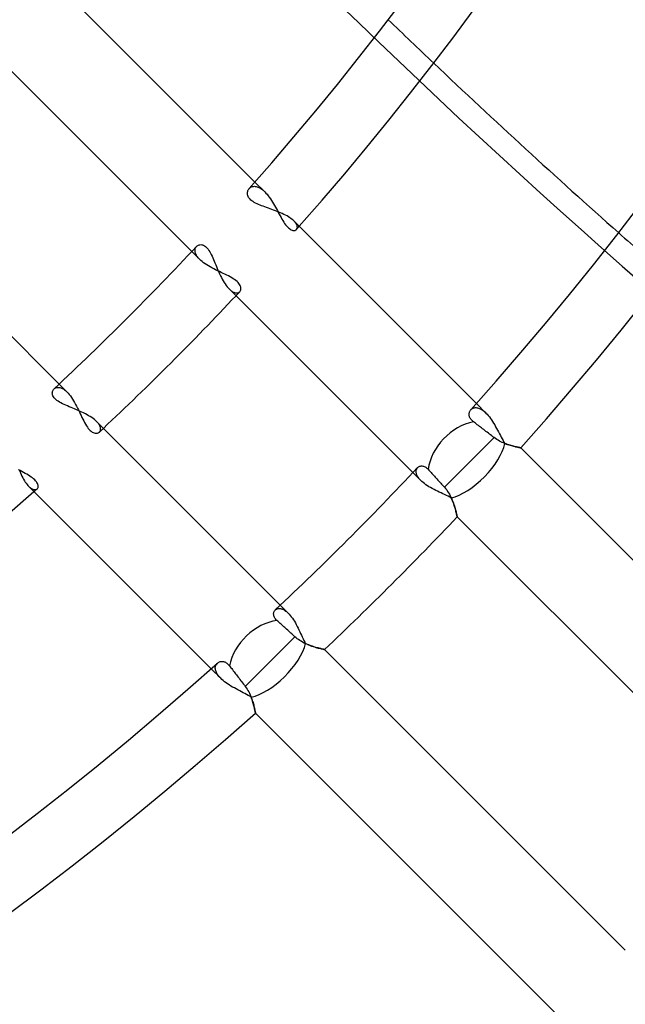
# Model space of a CAD drawing. Header units: millimetres. Extents: x -215 to 215, y -215 to 215.
# Tile 46 of 57: x 51 to 66, y -71 to -46. Entities that reach past the tile are written whole.
import ezdxf

# ---------------------------------------------------------------- set-up
doc = ezdxf.new("R2010")
doc.units = ezdxf.units.MM
doc.layers.add('MAIN-1', color=7, linetype='Continuous')
doc.layers.add('MAIN-2', color=7, linetype='Continuous')

msp = doc.modelspace()

# ---------------------------------------------------------------- linework, layer by layer
at = {"layer": 'MAIN-1'}
for p, q in [((56.717, -49.992), (52.098, -45.373)), ((50.46, -47.098), (55.115, -51.753)), ((56.558, -50.174), (56.57, -50.158)), ((56.526, -50.27), (56.528, -50.249)), ((56.527, -50.292), (56.526, -50.27)), ((56.53, -50.314), (56.527, -50.292)), ((56.528, -50.249), (56.533, -50.228)), ((56.536, -50.337), (56.53, -50.314)), ((56.533, -50.228), (56.539, -50.209)), ((56.545, -50.36), (56.536, -50.337)), ((56.539, -50.209), (56.548, -50.19)), ((56.557, -50.383), (56.545, -50.36)), ((56.548, -50.19), (56.558, -50.174)), ((56.573, -50.405), (56.557, -50.383)), ((56.593, -50.428), (56.573, -50.405)), ((51.753, -55.115), (47.098, -50.46)), ((56.615, -50.449), (56.593, -50.428)), ((56.64, -50.47), (56.615, -50.449)), ((56.669, -50.489), (56.64, -50.47)), ((56.7, -50.508), (56.669, -50.489)), ((56.734, -50.527), (56.7, -50.508)), ((56.769, -50.544), (56.734, -50.527)), ((56.807, -50.561), (56.769, -50.544)), ((56.846, -50.577), (56.807, -50.561)), ((56.886, -50.593), (56.846, -50.577)), ((56.928, -50.608), (56.886, -50.593)), ((56.97, -50.623), (56.928, -50.608)), ((57.012, -50.639), (56.97, -50.623)), ((57.056, -50.654), (57.012, -50.639)), ((57.1, -50.67), (57.056, -50.654)), ((57.145, -50.686), (57.1, -50.67)), ((57.19, -50.702), (57.145, -50.686)), ((57.235, -50.719), (57.19, -50.702)), ((57.28, -50.737), (57.235, -50.719)), ((57.324, -50.755), (57.28, -50.737)), ((57.368, -50.773), (57.324, -50.755)), ((57.41, -50.793), (57.368, -50.773)), ((57.451, -50.812), (57.41, -50.793)), ((57.491, -50.832), (57.451, -50.812)), ((57.529, -50.853), (57.491, -50.832)), ((57.565, -50.874), (57.529, -50.853)), ((57.598, -50.896), (57.565, -50.874)), ((57.63, -50.917), (57.598, -50.896)), ((57.658, -50.939), (57.63, -50.917)), ((57.685, -50.961), (57.658, -50.939)), ((57.708, -50.983), (57.685, -50.961)), ((62.331, -55.606), (57.708, -50.983)), ((55.235, -51.625), (55.249, -51.612)), ((55.249, -51.612), (55.266, -51.6)), ((55.266, -51.6), (55.283, -51.591)), ((55.283, -51.591), (55.303, -51.585)), ((55.303, -51.585), (55.323, -51.581)), ((55.323, -51.581), (55.345, -51.58)), ((55.345, -51.58), (55.367, -51.582)), ((55.367, -51.582), (55.39, -51.588)), ((55.39, -51.588), (55.413, -51.596)), ((55.413, -51.596), (55.436, -51.609)), ((55.436, -51.609), (55.459, -51.625)), ((55.459, -51.625), (55.483, -51.645)), ((55.483, -51.645), (55.505, -51.668)), ((55.505, -51.668), (55.527, -51.696)), ((55.527, -51.696), (55.549, -51.726)), ((55.549, -51.726), (55.57, -51.759)), ((55.57, -51.759), (55.59, -51.795)), ((55.59, -51.795), (55.609, -51.833)), ((55.609, -51.833), (55.628, -51.872)), ((55.628, -51.872), (55.647, -51.914)), ((55.647, -51.914), (55.666, -51.956)), ((55.666, -51.956), (55.684, -51.999)), ((55.684, -51.999), (55.702, -52.043)), ((55.702, -52.043), (55.721, -52.089)), ((55.721, -52.089), (55.74, -52.134)), ((55.74, -52.134), (55.759, -52.181)), ((55.759, -52.181), (55.779, -52.227)), ((55.779, -52.227), (55.8, -52.274)), ((55.8, -52.274), (55.821, -52.32)), ((55.821, -52.32), (55.843, -52.366)), ((55.843, -52.366), (55.866, -52.411)), ((55.866, -52.411), (55.889, -52.455)), ((55.889, -52.455), (55.913, -52.497)), ((55.913, -52.497), (55.937, -52.537)), ((55.937, -52.537), (55.962, -52.575)), ((55.962, -52.575), (55.988, -52.612)), ((55.988, -52.612), (56.013, -52.645)), ((56.013, -52.645), (56.039, -52.675)), ((56.039, -52.675), (56.065, -52.703)), ((56.065, -52.703), (60.721, -57.359)), ((51.58, -55.343), (51.581, -55.321)), ((51.582, -55.365), (51.58, -55.343)), ((51.581, -55.321), (51.585, -55.301)), ((51.587, -55.388), (51.582, -55.365)), ((51.585, -55.301), (51.592, -55.282)), ((51.596, -55.411), (51.587, -55.388)), ((51.592, -55.282), (51.601, -55.265)), ((51.601, -55.265), (51.612, -55.249)), ((51.612, -55.249), (51.625, -55.235)), ((51.608, -55.435), (51.596, -55.411)), ((51.624, -55.459), (51.608, -55.435)), ((51.645, -55.483), (51.624, -55.459)), ((51.669, -55.506), (51.645, -55.483)), ((51.696, -55.528), (51.669, -55.506)), ((51.727, -55.55), (51.696, -55.528)), ((51.761, -55.571), (51.727, -55.55)), ((51.798, -55.591), (51.761, -55.571)), ((51.837, -55.611), (51.798, -55.591)), ((51.878, -55.631), (51.837, -55.611)), ((51.92, -55.65), (51.878, -55.631)), ((51.964, -55.669), (51.92, -55.65)), ((52.008, -55.688), (51.964, -55.669)), ((52.054, -55.706), (52.008, -55.688)), ((52.099, -55.725), (52.054, -55.706)), ((52.146, -55.745), (52.099, -55.725)), ((52.192, -55.764), (52.146, -55.745)), ((52.238, -55.784), (52.192, -55.764)), ((52.284, -55.805), (52.238, -55.784)), ((52.33, -55.826), (52.284, -55.805)), ((52.374, -55.847), (52.33, -55.826)), ((52.418, -55.869), (52.374, -55.847)), ((52.46, -55.892), (52.418, -55.869)), ((52.501, -55.916), (52.46, -55.892)), ((62.144, -55.883), (62.145, -55.866)), ((62.145, -55.9), (62.144, -55.883)), ((62.145, -55.866), (62.147, -55.849)), ((62.148, -55.917), (62.145, -55.9)), ((62.147, -55.849), (62.151, -55.834)), ((62.151, -55.834), (62.156, -55.819)), ((62.156, -55.819), (62.162, -55.804)), ((62.162, -55.804), (62.17, -55.791)), ((62.17, -55.791), (62.178, -55.778)), ((62.178, -55.778), (62.188, -55.766)), ((52.541, -55.939), (52.501, -55.916)), ((52.578, -55.964), (52.541, -55.939)), ((52.613, -55.989), (52.578, -55.964)), ((52.646, -56.014), (52.613, -55.989)), ((52.676, -56.04), (52.646, -56.014)), ((52.703, -56.065), (52.676, -56.04)), ((57.359, -60.721), (52.703, -56.065)), ((62.152, -55.935), (62.148, -55.917)), ((62.158, -55.953), (62.152, -55.935)), ((62.166, -55.971), (62.158, -55.953)), ((62.176, -55.989), (62.166, -55.971)), ((62.188, -56.006), (62.176, -55.989)), ((62.203, -56.024), (62.188, -56.006)), ((62.219, -56.041), (62.203, -56.024)), ((62.237, -56.058), (62.219, -56.041)), ((62.257, -56.074), (62.237, -56.058)), ((62.28, -56.091), (62.257, -56.074)), ((62.303, -56.109), (62.28, -56.091)), ((62.328, -56.127), (62.303, -56.109)), ((62.353, -56.147), (62.328, -56.127)), ((62.38, -56.167), (62.353, -56.147)), ((62.406, -56.187), (62.38, -56.167)), ((62.432, -56.207), (62.406, -56.187)), ((62.458, -56.227), (62.432, -56.207)), ((62.486, -56.247), (62.458, -56.227)), ((62.514, -56.269), (62.486, -56.247)), ((62.544, -56.291), (62.514, -56.269)), ((62.573, -56.314), (62.544, -56.291)), ((62.603, -56.337), (62.573, -56.314)), ((62.633, -56.36), (62.603, -56.337)), ((62.662, -56.382), (62.633, -56.36)), ((62.691, -56.404), (62.662, -56.382)), ((62.719, -56.426), (62.691, -56.404)), ((62.146, -57.103), (62.778, -56.471)), ((62.749, -56.448), (62.719, -56.426)), ((62.778, -56.471), (62.749, -56.448)), ((62.812, -56.495), (62.778, -56.471)), ((62.845, -56.518), (62.812, -56.495)), ((62.879, -56.538), (62.845, -56.518)), ((62.914, -56.558), (62.879, -56.538)), ((62.948, -56.575), (62.914, -56.558)), ((62.983, -56.592), (62.948, -56.575)), ((63.017, -56.607), (62.983, -56.592)), ((63.051, -56.62), (63.017, -56.607)), ((63.085, -56.633), (63.051, -56.62)), ((63.118, -56.645), (63.085, -56.633)), ((63.15, -56.656), (63.118, -56.645)), ((63.182, -56.665), (63.15, -56.656)), ((63.213, -56.674), (63.182, -56.665)), ((63.243, -56.682), (63.213, -56.674)), ((63.272, -56.69), (63.243, -56.682)), ((63.299, -56.696), (63.272, -56.69)), ((63.324, -56.702), (63.299, -56.696)), ((63.347, -56.708), (63.324, -56.702)), ((63.368, -56.712), (63.347, -56.708)), ((63.388, -56.716), (63.368, -56.712)), ((63.405, -56.72), (63.388, -56.716)), ((63.419, -56.722), (63.405, -56.72)), ((63.431, -56.725), (63.419, -56.722)), ((63.441, -56.726), (63.431, -56.725)), ((63.448, -56.728), (63.441, -56.726)), ((63.452, -56.729), (63.448, -56.728)), ((63.453, -56.729), (63.452, -56.729)), ((71.085, -64.361), (63.453, -56.729)), ((61.519, -57.73), (62.146, -57.103)), ((50.736, -57.278), (50.754, -57.323)), ((50.754, -57.323), (50.773, -57.366)), ((50.773, -57.366), (50.792, -57.409)), ((60.84, -57.233), (60.853, -57.222)), ((60.853, -57.222), (60.866, -57.212)), ((60.866, -57.212), (60.881, -57.203)), ((60.881, -57.203), (60.897, -57.197)), ((60.897, -57.197), (60.914, -57.192)), ((60.914, -57.192), (60.932, -57.19)), ((60.932, -57.19), (60.95, -57.189)), ((60.95, -57.189), (60.969, -57.191)), ((60.969, -57.191), (60.988, -57.195)), ((60.988, -57.195), (61.008, -57.202)), ((61.008, -57.202), (61.028, -57.211)), ((61.028, -57.211), (61.048, -57.223)), ((61.048, -57.223), (61.068, -57.237)), ((61.068, -57.237), (61.088, -57.255)), ((61.088, -57.255), (61.108, -57.275)), ((61.108, -57.275), (61.124, -57.293)), ((61.124, -57.293), (61.141, -57.313)), ((61.141, -57.313), (61.16, -57.333)), ((61.16, -57.333), (61.18, -57.355)), ((61.18, -57.355), (61.2, -57.378)), ((61.2, -57.378), (61.221, -57.401)), ((61.221, -57.401), (61.242, -57.425)), ((50.792, -57.409), (50.811, -57.45)), ((50.811, -57.45), (50.832, -57.49)), ((50.832, -57.49), (50.852, -57.528)), ((50.852, -57.528), (50.874, -57.564)), ((50.874, -57.564), (50.895, -57.598)), ((50.895, -57.598), (50.917, -57.629)), ((50.917, -57.629), (50.939, -57.658)), ((61.242, -57.425), (61.264, -57.448)), ((61.264, -57.448), (61.285, -57.472)), ((61.285, -57.472), (61.306, -57.496)), ((61.306, -57.496), (61.329, -57.52)), ((61.329, -57.52), (61.352, -57.546)), ((61.352, -57.546), (61.376, -57.573)), ((61.376, -57.573), (61.401, -57.6)), ((61.401, -57.6), (61.425, -57.626)), ((61.425, -57.626), (61.449, -57.653)), ((61.449, -57.653), (61.473, -57.679)), ((50.939, -57.658), (50.961, -57.684)), ((50.961, -57.684), (50.983, -57.708)), ((50.983, -57.708), (55.606, -62.331)), ((61.473, -57.679), (61.496, -57.704)), ((61.496, -57.704), (61.519, -57.73)), ((61.519, -57.73), (61.548, -57.764)), ((61.548, -57.764), (61.576, -57.799)), ((61.576, -57.799), (61.601, -57.835)), ((61.601, -57.835), (61.625, -57.871)), ((61.625, -57.871), (61.647, -57.908)), ((61.647, -57.908), (61.667, -57.945)), ((61.667, -57.945), (61.685, -57.982)), ((61.685, -57.982), (61.703, -58.02)), ((61.703, -58.02), (61.719, -58.057)), ((61.719, -58.057), (61.733, -58.094)), ((61.733, -58.094), (61.747, -58.13)), ((61.747, -58.13), (61.759, -58.166)), ((61.759, -58.166), (61.771, -58.201)), ((61.771, -58.201), (61.781, -58.235)), ((61.781, -58.235), (61.791, -58.267)), ((61.791, -58.267), (61.799, -58.298)), ((61.799, -58.298), (61.807, -58.327)), ((61.807, -58.327), (61.814, -58.354)), ((61.814, -58.354), (61.82, -58.379)), ((61.82, -58.379), (61.825, -58.402)), ((61.825, -58.402), (61.83, -58.422)), ((61.83, -58.422), (61.834, -58.439)), ((61.834, -58.439), (61.837, -58.454)), ((61.837, -58.454), (61.84, -58.465)), ((61.84, -58.465), (61.841, -58.474)), ((61.841, -58.474), (61.842, -58.479)), ((61.842, -58.479), (61.843, -58.48)), ((61.843, -58.48), (69.467, -66.104)), ((57.193, -60.912), (57.197, -60.895)), ((57.197, -60.895), (57.204, -60.88)), ((57.204, -60.88), (57.212, -60.865)), ((57.212, -60.865), (57.222, -60.852)), ((57.222, -60.852), (57.233, -60.84)), ((57.189, -60.948), (57.19, -60.929)), ((57.191, -60.967), (57.189, -60.948)), ((57.19, -60.929), (57.193, -60.912)), ((57.195, -60.987), (57.191, -60.967)), ((57.201, -61.006), (57.195, -60.987)), ((57.21, -61.027), (57.201, -61.006)), ((57.222, -61.047), (57.21, -61.027)), ((57.237, -61.067), (57.222, -61.047)), ((57.255, -61.088), (57.237, -61.067)), ((57.275, -61.108), (57.255, -61.088)), ((57.293, -61.124), (57.275, -61.108)), ((57.313, -61.141), (57.293, -61.124)), ((57.333, -61.16), (57.313, -61.141)), ((57.355, -61.18), (57.333, -61.16)), ((57.378, -61.2), (57.355, -61.18)), ((57.401, -61.221), (57.378, -61.2)), ((57.425, -61.242), (57.401, -61.221)), ((57.448, -61.264), (57.425, -61.242)), ((57.472, -61.285), (57.448, -61.264)), ((57.496, -61.306), (57.472, -61.285)), ((57.52, -61.329), (57.496, -61.306)), ((57.546, -61.352), (57.52, -61.329)), ((57.573, -61.376), (57.546, -61.352)), ((57.6, -61.401), (57.573, -61.376)), ((57.103, -62.146), (57.73, -61.519)), ((57.626, -61.425), (57.6, -61.401)), ((57.653, -61.449), (57.626, -61.425)), ((57.679, -61.473), (57.653, -61.449)), ((57.704, -61.496), (57.679, -61.473)), ((57.73, -61.519), (57.704, -61.496)), ((57.76, -61.545), (57.73, -61.519)), ((57.79, -61.569), (57.76, -61.545)), ((57.822, -61.592), (57.79, -61.569)), ((57.854, -61.614), (57.822, -61.592)), ((57.886, -61.634), (57.854, -61.614)), ((57.919, -61.653), (57.886, -61.634)), ((57.951, -61.67), (57.919, -61.653)), ((57.984, -61.686), (57.951, -61.67)), ((58.017, -61.701), (57.984, -61.686)), ((58.049, -61.715), (58.017, -61.701)), ((58.081, -61.728), (58.049, -61.715)), ((58.113, -61.74), (58.081, -61.728)), ((58.144, -61.752), (58.113, -61.74)), ((58.175, -61.762), (58.144, -61.752)), ((58.205, -61.772), (58.175, -61.762)), ((58.234, -61.781), (58.205, -61.772)), ((58.263, -61.789), (58.234, -61.781)), ((58.29, -61.797), (58.263, -61.789)), ((58.316, -61.804), (58.29, -61.797)), ((58.34, -61.81), (58.316, -61.804)), ((58.363, -61.816), (58.34, -61.81)), ((58.384, -61.821), (58.363, -61.816)), ((58.404, -61.826), (58.384, -61.821)), ((58.421, -61.83), (58.404, -61.826)), ((58.436, -61.833), (58.421, -61.83)), ((58.45, -61.836), (58.436, -61.833)), ((58.461, -61.839), (58.45, -61.836)), ((58.469, -61.84), (58.461, -61.839)), ((58.475, -61.842), (58.469, -61.84)), ((58.479, -61.842), (58.475, -61.842)), ((58.48, -61.843), (58.479, -61.842)), ((66.104, -69.467), (58.48, -61.843)), ((55.835, -62.15), (55.851, -62.147)), ((55.851, -62.147), (55.868, -62.145)), ((55.868, -62.145), (55.885, -62.144)), ((55.885, -62.144), (55.902, -62.145)), ((55.902, -62.145), (55.919, -62.148)), ((55.919, -62.148), (55.937, -62.152)), ((56.471, -62.778), (57.103, -62.146)), ((55.766, -62.188), (55.778, -62.178)), ((55.778, -62.178), (55.791, -62.169)), ((55.791, -62.169), (55.805, -62.162)), ((55.805, -62.162), (55.82, -62.155)), ((55.82, -62.155), (55.835, -62.15)), ((55.937, -62.152), (55.954, -62.159)), ((55.954, -62.159), (55.972, -62.167)), ((55.972, -62.167), (55.989, -62.177)), ((55.989, -62.177), (56.007, -62.189)), ((56.007, -62.189), (56.024, -62.203)), ((56.024, -62.203), (56.041, -62.219)), ((56.041, -62.219), (56.058, -62.237)), ((56.058, -62.237), (56.074, -62.257)), ((56.074, -62.257), (56.091, -62.28)), ((56.091, -62.28), (56.109, -62.303)), ((56.109, -62.303), (56.127, -62.328)), ((56.127, -62.328), (56.147, -62.353)), ((56.147, -62.353), (56.167, -62.38)), ((56.167, -62.38), (56.187, -62.406)), ((56.187, -62.406), (56.207, -62.432)), ((56.207, -62.432), (56.227, -62.458)), ((56.227, -62.458), (56.247, -62.486)), ((56.247, -62.486), (56.269, -62.514)), ((56.269, -62.514), (56.291, -62.544)), ((56.291, -62.544), (56.314, -62.573)), ((56.314, -62.573), (56.337, -62.603)), ((56.337, -62.603), (56.36, -62.633)), ((56.36, -62.633), (56.382, -62.662)), ((56.382, -62.662), (56.404, -62.691)), ((56.404, -62.691), (56.426, -62.719)), ((56.426, -62.719), (56.448, -62.749)), ((56.448, -62.749), (56.471, -62.778)), ((56.471, -62.778), (56.496, -62.812)), ((56.496, -62.812), (56.519, -62.847)), ((56.519, -62.847), (56.54, -62.882)), ((56.54, -62.882), (56.56, -62.917)), ((56.56, -62.917), (56.578, -62.953)), ((56.578, -62.953), (56.594, -62.988)), ((56.594, -62.988), (56.609, -63.023)), ((56.609, -63.023), (56.623, -63.058)), ((56.623, -63.058), (56.636, -63.092)), ((56.636, -63.092), (56.647, -63.126)), ((56.647, -63.126), (56.658, -63.158)), ((56.658, -63.158), (56.667, -63.19)), ((56.667, -63.19), (56.676, -63.22)), ((56.676, -63.22), (56.684, -63.249)), ((56.684, -63.249), (56.691, -63.277)), ((56.691, -63.277), (56.697, -63.303)), ((56.697, -63.303), (56.703, -63.327)), ((56.703, -63.327), (56.708, -63.35)), ((56.708, -63.35), (56.713, -63.371)), ((56.713, -63.371), (56.716, -63.389)), ((56.716, -63.389), (56.72, -63.406)), ((56.72, -63.406), (56.723, -63.42)), ((56.723, -63.42), (56.725, -63.432)), ((56.725, -63.432), (56.727, -63.441)), ((56.727, -63.441), (56.728, -63.448)), ((56.728, -63.448), (56.729, -63.452)), ((56.729, -63.452), (56.729, -63.453)), ((56.729, -63.453), (64.361, -71.085))]:
    msp.add_line(p, q, dxfattribs=at)
for radius, start, end in [(75.605, 318.43827, 0), (77.189, 318.53178, 0), (83.529, 318.11627, 0), (85.115, 318.20256, 0), (75.605, 313.06525, 316.93477), (77.189, 313.23496, 316.76506), (83.529, 313.25014, 316.74988), (77.189, 228.53174, 311.46824), (85.115, 313.39934, 316.60062), (83.529, 228.11623, 311.88375), (85.115, 228.20258, 311.79746)]:
    msp.add_arc((0, 0), radius, start, end, dxfattribs=at)
for centre, major_axis, ratio, start_param, end_param in [((144.651, 59.326), (-96.891, 133.358), 0.809017, 1.797052, 1.836055), ((62.146, -57.103), (0.841, 0.841), 0.743084, 0.825556, 2.375087), ((57.103, -62.146), (0.841, 0.841), 0.743084, 0.766505, 2.316036)]:
    msp.add_ellipse(centre, major_axis=major_axis, ratio=ratio, start_param=start_param, end_param=end_param, dxfattribs=at)
at = {"layer": 'MAIN-2'}
for p, q in [((56.57, -50.158), (56.583, -50.145)), ((56.583, -50.145), (56.597, -50.134)), ((56.597, -50.134), (56.612, -50.124)), ((56.612, -50.124), (56.628, -50.116)), ((56.628, -50.116), (56.646, -50.109)), ((56.646, -50.109), (56.664, -50.105)), ((56.664, -50.105), (56.683, -50.102)), ((56.683, -50.102), (56.704, -50.101)), ((56.704, -50.101), (56.725, -50.102)), ((56.965, -50.24), (56.717, -49.992)), ((56.725, -50.102), (56.746, -50.106)), ((56.746, -50.106), (56.769, -50.111)), ((56.769, -50.111), (56.792, -50.119)), ((56.792, -50.119), (56.816, -50.13)), ((56.816, -50.13), (56.84, -50.142)), ((56.84, -50.142), (56.865, -50.157)), ((56.865, -50.157), (56.89, -50.175)), ((56.89, -50.175), (56.915, -50.194)), ((56.915, -50.194), (56.94, -50.216)), ((56.94, -50.216), (56.965, -50.24)), ((56.965, -50.24), (56.994, -50.271)), ((56.994, -50.271), (57.023, -50.304)), ((57.023, -50.304), (57.051, -50.339)), ((57.051, -50.339), (57.079, -50.377)), ((57.079, -50.377), (57.107, -50.416)), ((57.107, -50.416), (57.134, -50.457)), ((57.134, -50.457), (57.16, -50.499)), ((57.16, -50.499), (57.186, -50.542)), ((57.186, -50.542), (57.211, -50.585)), ((57.211, -50.585), (57.236, -50.629)), ((57.236, -50.629), (57.26, -50.674)), ((57.26, -50.674), (57.284, -50.718)), ((57.284, -50.718), (57.307, -50.762)), ((57.307, -50.762), (57.331, -50.806)), ((57.331, -50.806), (57.354, -50.848)), ((57.354, -50.848), (57.377, -50.89)), ((57.377, -50.89), (57.4, -50.931)), ((57.4, -50.931), (57.423, -50.97)), ((57.423, -50.97), (57.446, -51.008)), ((57.446, -51.008), (57.469, -51.042)), ((57.469, -51.042), (57.493, -51.075)), ((57.493, -51.075), (57.516, -51.104)), ((57.516, -51.104), (57.54, -51.131)), ((57.54, -51.131), (57.564, -51.154)), ((57.564, -51.154), (57.588, -51.174)), ((57.724, -51.001), (57.708, -50.983)), ((57.739, -51.018), (57.724, -51.001)), ((57.752, -51.034), (57.739, -51.018)), ((57.762, -51.051), (57.752, -51.034)), ((57.772, -51.067), (57.762, -51.051)), ((57.779, -51.082), (57.772, -51.067)), ((57.784, -51.098), (57.779, -51.082)), ((57.783, -51.174), (57.787, -51.163)), ((57.788, -51.112), (57.784, -51.098)), ((57.787, -51.163), (57.79, -51.152)), ((57.79, -51.126), (57.788, -51.112)), ((57.791, -51.139), (57.79, -51.126)), ((57.79, -51.152), (57.791, -51.139)), ((57.588, -51.174), (57.611, -51.19)), ((57.611, -51.19), (57.634, -51.203)), ((57.634, -51.203), (57.656, -51.212)), ((57.656, -51.212), (57.677, -51.217)), ((57.677, -51.217), (57.697, -51.22)), ((57.697, -51.22), (57.715, -51.22)), ((57.715, -51.22), (57.732, -51.217)), ((57.732, -51.217), (57.747, -51.211)), ((57.747, -51.211), (57.76, -51.203)), ((57.76, -51.203), (57.771, -51.193)), ((57.771, -51.193), (57.778, -51.184)), ((57.778, -51.184), (57.783, -51.174)), ((55.205, -51.676), (55.21, -51.662)), ((55.21, -51.662), (55.217, -51.648)), ((55.217, -51.648), (55.226, -51.636)), ((55.226, -51.636), (55.235, -51.625)), ((55.115, -51.753), (55.315, -51.953)), ((55.197, -51.722), (55.198, -51.706)), ((55.197, -51.739), (55.197, -51.722)), ((55.199, -51.757), (55.197, -51.739)), ((55.198, -51.706), (55.201, -51.69)), ((55.203, -51.775), (55.199, -51.757)), ((55.201, -51.69), (55.205, -51.676)), ((55.208, -51.793), (55.203, -51.775)), ((55.215, -51.812), (55.208, -51.793)), ((55.224, -51.832), (55.215, -51.812)), ((55.235, -51.852), (55.224, -51.832)), ((55.247, -51.872), (55.235, -51.852)), ((55.262, -51.892), (55.247, -51.872)), ((55.278, -51.912), (55.262, -51.892)), ((55.296, -51.933), (55.278, -51.912)), ((55.315, -51.953), (55.296, -51.933)), ((55.345, -51.981), (55.315, -51.953)), ((55.379, -52.01), (55.345, -51.981)), ((55.415, -52.038), (55.379, -52.01)), ((55.453, -52.065), (55.415, -52.038)), ((55.493, -52.092), (55.453, -52.065)), ((55.536, -52.118), (55.493, -52.092)), ((55.58, -52.144), (55.536, -52.118)), ((55.625, -52.169), (55.58, -52.144)), ((55.672, -52.193), (55.625, -52.169)), ((55.719, -52.217), (55.672, -52.193)), ((55.766, -52.24), (55.719, -52.217)), ((55.814, -52.263), (55.766, -52.24)), ((55.862, -52.286), (55.814, -52.263)), ((55.909, -52.308), (55.862, -52.286)), ((55.955, -52.33), (55.909, -52.308)), ((56.001, -52.352), (55.955, -52.33)), ((56.045, -52.374), (56.001, -52.352)), ((56.088, -52.397), (56.045, -52.374)), ((56.128, -52.42), (56.088, -52.397)), ((56.166, -52.443), (56.128, -52.42)), ((56.202, -52.466), (56.166, -52.443)), ((56.234, -52.49), (56.202, -52.466)), ((56.263, -52.515), (56.234, -52.49)), ((56.289, -52.54), (56.263, -52.515)), ((56.31, -52.565), (56.289, -52.54)), ((56.328, -52.59), (56.31, -52.565)), ((56.341, -52.614), (56.328, -52.59)), ((56.351, -52.638), (56.341, -52.614)), ((56.358, -52.661), (56.351, -52.638)), ((56.361, -52.684), (56.358, -52.661)), ((56.065, -52.703), (56.083, -52.72)), ((56.083, -52.72), (56.1, -52.735)), ((56.1, -52.735), (56.117, -52.749)), ((56.117, -52.749), (56.134, -52.761)), ((56.134, -52.761), (56.151, -52.772)), ((56.151, -52.772), (56.167, -52.781)), ((56.167, -52.781), (56.183, -52.788)), ((56.183, -52.788), (56.199, -52.794)), ((56.199, -52.794), (56.214, -52.799)), ((56.214, -52.799), (56.229, -52.802)), ((56.229, -52.802), (56.243, -52.804)), ((56.243, -52.804), (56.257, -52.804)), ((56.257, -52.804), (56.27, -52.803)), ((56.27, -52.803), (56.282, -52.801)), ((56.282, -52.801), (56.294, -52.798)), ((56.294, -52.798), (56.304, -52.793)), ((56.304, -52.793), (56.314, -52.787)), ((56.314, -52.787), (56.324, -52.78)), ((56.324, -52.78), (56.332, -52.773)), ((56.332, -52.773), (56.343, -52.759)), ((56.343, -52.759), (56.351, -52.742)), ((56.351, -52.742), (56.357, -52.725)), ((56.357, -52.725), (56.361, -52.705)), ((56.361, -52.705), (56.361, -52.684)), ((51.953, -55.315), (51.753, -55.115)), ((51.625, -55.235), (51.636, -55.226)), ((51.636, -55.226), (51.648, -55.218)), ((51.648, -55.218), (51.661, -55.211)), ((51.661, -55.211), (51.675, -55.205)), ((51.675, -55.205), (51.689, -55.201)), ((51.689, -55.201), (51.705, -55.198)), ((51.705, -55.198), (51.721, -55.197)), ((51.721, -55.197), (51.738, -55.197)), ((51.738, -55.197), (51.756, -55.199)), ((51.756, -55.199), (51.774, -55.202)), ((51.774, -55.202), (51.793, -55.208)), ((51.793, -55.208), (51.812, -55.215)), ((51.812, -55.215), (51.831, -55.224)), ((51.831, -55.224), (51.851, -55.235)), ((51.851, -55.235), (51.871, -55.247)), ((51.871, -55.247), (51.892, -55.262)), ((51.892, -55.262), (51.912, -55.278)), ((51.912, -55.278), (51.933, -55.296)), ((51.933, -55.296), (51.953, -55.315)), ((51.953, -55.315), (51.982, -55.346)), ((51.982, -55.346), (52.01, -55.379)), ((52.01, -55.379), (52.039, -55.416)), ((52.039, -55.416), (52.066, -55.454)), ((52.066, -55.454), (52.093, -55.495)), ((52.093, -55.495), (52.119, -55.538)), ((52.119, -55.538), (52.145, -55.582)), ((52.145, -55.582), (52.17, -55.628)), ((52.17, -55.628), (52.195, -55.675)), ((62.572, -55.848), (62.331, -55.606)), ((52.195, -55.675), (52.219, -55.722)), ((52.219, -55.722), (52.242, -55.77)), ((52.242, -55.77), (52.265, -55.818)), ((52.265, -55.818), (52.288, -55.866)), ((52.288, -55.866), (52.31, -55.913)), ((62.188, -55.766), (62.2, -55.754)), ((62.2, -55.754), (62.214, -55.743)), ((62.214, -55.743), (62.228, -55.733)), ((62.228, -55.733), (62.244, -55.726)), ((62.244, -55.726), (62.261, -55.719)), ((62.261, -55.719), (62.279, -55.715)), ((62.279, -55.715), (62.298, -55.712)), ((62.298, -55.712), (62.318, -55.711)), ((62.318, -55.711), (62.338, -55.713)), ((62.338, -55.713), (62.36, -55.716)), ((62.36, -55.716), (62.382, -55.722)), ((62.382, -55.722), (62.404, -55.73)), ((62.404, -55.73), (62.427, -55.74)), ((62.427, -55.74), (62.451, -55.752)), ((62.451, -55.752), (62.475, -55.767)), ((62.475, -55.767), (62.499, -55.784)), ((62.499, -55.784), (62.523, -55.803)), ((62.523, -55.803), (62.548, -55.824)), ((62.548, -55.824), (62.572, -55.848)), ((62.572, -55.848), (62.601, -55.878)), ((62.601, -55.878), (62.63, -55.911)), ((52.31, -55.913), (52.332, -55.959)), ((52.332, -55.959), (52.354, -56.005)), ((52.354, -56.005), (52.376, -56.049)), ((52.376, -56.049), (52.399, -56.091)), ((52.399, -56.091), (52.422, -56.132)), ((52.422, -56.132), (52.445, -56.17)), ((52.72, -56.083), (52.703, -56.065)), ((52.735, -56.1), (52.72, -56.083)), ((52.749, -56.117), (52.735, -56.1)), ((52.761, -56.134), (52.749, -56.117)), ((52.771, -56.151), (52.761, -56.134)), ((52.781, -56.167), (52.771, -56.151)), ((62.63, -55.911), (62.659, -55.947)), ((62.659, -55.947), (62.687, -55.984)), ((62.687, -55.984), (62.714, -56.024)), ((62.714, -56.024), (62.741, -56.064)), ((62.741, -56.064), (62.767, -56.107)), ((62.767, -56.107), (62.793, -56.15)), ((62.793, -56.15), (62.818, -56.194)), ((52.445, -56.17), (52.468, -56.205)), ((52.468, -56.205), (52.492, -56.237)), ((52.492, -56.237), (52.517, -56.265)), ((52.517, -56.265), (52.542, -56.29)), ((52.542, -56.29), (52.567, -56.311)), ((52.567, -56.311), (52.591, -56.329)), ((52.591, -56.329), (52.616, -56.342)), ((52.616, -56.342), (52.639, -56.352)), ((52.639, -56.352), (52.663, -56.358)), ((52.663, -56.358), (52.685, -56.361)), ((52.685, -56.361), (52.706, -56.36)), ((52.706, -56.36), (52.725, -56.357)), ((52.725, -56.357), (52.743, -56.351)), ((52.743, -56.351), (52.759, -56.343)), ((52.759, -56.343), (52.773, -56.332)), ((52.773, -56.332), (52.78, -56.324)), ((52.78, -56.324), (52.787, -56.314)), ((52.788, -56.183), (52.781, -56.167)), ((52.787, -56.314), (52.793, -56.304)), ((52.794, -56.199), (52.788, -56.183)), ((52.793, -56.304), (52.798, -56.293)), ((52.799, -56.214), (52.794, -56.199)), ((52.798, -56.293), (52.801, -56.282)), ((52.802, -56.229), (52.799, -56.214)), ((52.801, -56.282), (52.803, -56.27)), ((52.804, -56.243), (52.802, -56.229)), ((52.803, -56.27), (52.804, -56.257)), ((52.804, -56.257), (52.804, -56.243)), ((62.818, -56.194), (62.842, -56.238)), ((62.842, -56.238), (62.867, -56.283)), ((62.867, -56.283), (62.89, -56.328)), ((62.89, -56.328), (62.914, -56.372)), ((62.914, -56.372), (62.937, -56.416)), ((62.937, -56.416), (62.96, -56.46)), ((62.96, -56.46), (62.982, -56.502)), ((62.982, -56.502), (63.005, -56.543)), ((63.005, -56.543), (63.028, -56.583)), ((63.028, -56.583), (63.051, -56.621)), ((63.051, -56.621), (63.086, -56.634)), ((63.086, -56.634), (63.12, -56.646)), ((63.12, -56.646), (63.153, -56.656)), ((63.153, -56.656), (63.185, -56.666)), ((63.185, -56.666), (63.216, -56.675)), ((63.216, -56.675), (63.245, -56.683)), ((63.245, -56.683), (63.273, -56.69)), ((63.273, -56.69), (63.3, -56.697)), ((63.3, -56.697), (63.325, -56.703)), ((63.325, -56.703), (63.348, -56.708)), ((63.348, -56.708), (63.369, -56.712)), ((63.369, -56.712), (63.388, -56.716)), ((63.388, -56.716), (63.405, -56.72)), ((63.405, -56.72), (63.42, -56.722)), ((63.42, -56.722), (63.432, -56.725)), ((63.432, -56.725), (63.441, -56.726)), ((63.441, -56.726), (63.448, -56.728)), ((63.448, -56.728), (63.452, -56.729)), ((63.452, -56.729), (63.453, -56.729)), ((50.765, -57.309), (50.721, -57.285)), ((50.808, -57.332), (50.765, -57.309)), ((50.851, -57.355), (50.808, -57.332)), ((50.893, -57.378), (50.851, -57.355)), ((50.934, -57.401), (50.893, -57.378)), ((50.973, -57.424), (50.934, -57.401)), ((60.721, -57.359), (60.92, -57.558)), ((60.802, -57.329), (60.804, -57.313)), ((60.803, -57.346), (60.802, -57.329)), ((60.805, -57.363), (60.803, -57.346)), ((60.804, -57.313), (60.806, -57.298)), ((60.808, -57.381), (60.805, -57.363)), ((60.806, -57.298), (60.81, -57.283)), ((60.814, -57.4), (60.808, -57.381)), ((60.81, -57.283), (60.816, -57.269)), ((60.821, -57.418), (60.814, -57.4)), ((60.816, -57.269), (60.823, -57.256)), ((60.823, -57.256), (60.831, -57.244)), ((60.831, -57.244), (60.84, -57.233)), ((51.01, -57.448), (50.973, -57.424)), ((51.045, -57.471), (51.01, -57.448)), ((51.077, -57.494), (51.045, -57.471)), ((51.106, -57.518), (51.077, -57.494)), ((51.133, -57.542), (51.106, -57.518)), ((51.156, -57.566), (51.133, -57.542)), ((51.175, -57.589), (51.156, -57.566)), ((51.191, -57.612), (51.175, -57.589)), ((51.203, -57.635), (51.191, -57.612)), ((51.212, -57.657), (51.203, -57.635)), ((60.83, -57.438), (60.821, -57.418)), ((60.84, -57.457), (60.83, -57.438)), ((60.853, -57.477), (60.84, -57.457)), ((60.867, -57.497), (60.853, -57.477)), ((60.883, -57.518), (60.867, -57.497)), ((60.901, -57.538), (60.883, -57.518)), ((60.92, -57.558), (60.901, -57.538)), ((60.949, -57.585), (60.92, -57.558)), ((60.98, -57.612), (60.949, -57.585)), ((61.014, -57.638), (60.98, -57.612)), ((61.049, -57.664), (61.014, -57.638)), ((50.983, -57.708), (51.001, -57.724)), ((51.001, -57.724), (51.018, -57.739)), ((51.018, -57.739), (51.034, -57.752)), ((51.034, -57.752), (51.051, -57.762)), ((51.051, -57.762), (51.067, -57.771)), ((51.067, -57.771), (51.082, -57.779)), ((51.082, -57.779), (51.097, -57.784)), ((51.097, -57.784), (51.112, -57.788)), ((51.112, -57.788), (51.126, -57.79)), ((51.126, -57.79), (51.139, -57.791)), ((51.139, -57.791), (51.152, -57.79)), ((51.152, -57.79), (51.163, -57.787)), ((51.163, -57.787), (51.174, -57.783)), ((51.174, -57.783), (51.184, -57.778)), ((51.184, -57.778), (51.193, -57.771)), ((51.193, -57.771), (51.203, -57.76)), ((51.203, -57.76), (51.211, -57.747)), ((51.211, -57.747), (51.217, -57.732)), ((51.218, -57.678), (51.212, -57.657)), ((51.217, -57.732), (51.22, -57.716)), ((51.22, -57.697), (51.218, -57.678)), ((51.22, -57.716), (51.22, -57.697)), ((61.087, -57.69), (61.049, -57.664)), ((61.127, -57.715), (61.087, -57.69)), ((61.168, -57.739), (61.127, -57.715)), ((61.211, -57.763), (61.168, -57.739)), ((61.255, -57.786), (61.211, -57.763)), ((61.299, -57.809), (61.255, -57.786)), ((61.344, -57.831), (61.299, -57.809)), ((61.39, -57.853), (61.344, -57.831)), ((61.435, -57.875), (61.39, -57.853)), ((61.48, -57.896), (61.435, -57.875)), ((61.525, -57.917), (61.48, -57.896)), ((61.569, -57.938), (61.525, -57.917)), ((61.612, -57.959), (61.569, -57.938)), ((61.654, -57.98), (61.612, -57.959)), ((61.694, -58.001), (61.654, -57.98)), ((61.711, -58.039), (61.694, -58.001)), ((61.727, -58.077), (61.711, -58.039)), ((61.741, -58.115), (61.727, -58.077)), ((61.755, -58.152), (61.741, -58.115)), ((61.767, -58.188), (61.755, -58.152)), ((61.778, -58.223), (61.767, -58.188)), ((61.788, -58.257), (61.778, -58.223)), ((61.797, -58.289), (61.788, -58.257)), ((61.805, -58.32), (61.797, -58.289)), ((61.812, -58.348), (61.805, -58.32)), ((61.819, -58.375), (61.812, -58.348)), ((61.825, -58.398), (61.819, -58.375)), ((61.829, -58.419), (61.825, -58.398)), ((61.834, -58.438), (61.829, -58.419)), ((61.837, -58.453), (61.834, -58.438)), ((61.839, -58.465), (61.837, -58.453)), ((61.841, -58.473), (61.839, -58.465)), ((61.842, -58.479), (61.841, -58.473)), ((61.843, -58.48), (61.842, -58.479)), ((57.233, -60.84), (57.244, -60.831)), ((57.244, -60.831), (57.256, -60.823)), ((57.256, -60.823), (57.268, -60.816)), ((57.268, -60.816), (57.282, -60.811)), ((57.282, -60.811), (57.297, -60.807)), ((57.297, -60.807), (57.312, -60.804)), ((57.312, -60.804), (57.328, -60.802)), ((57.328, -60.802), (57.345, -60.803)), ((57.345, -60.803), (57.362, -60.805)), ((57.558, -60.92), (57.359, -60.721)), ((57.362, -60.805), (57.38, -60.808)), ((57.38, -60.808), (57.399, -60.813)), ((57.399, -60.813), (57.418, -60.821)), ((57.418, -60.821), (57.437, -60.829)), ((57.437, -60.829), (57.457, -60.84)), ((57.457, -60.84), (57.477, -60.853)), ((57.477, -60.853), (57.497, -60.867)), ((57.497, -60.867), (57.517, -60.883)), ((57.517, -60.883), (57.538, -60.901)), ((57.538, -60.901), (57.558, -60.92)), ((57.558, -60.92), (57.585, -60.949)), ((57.585, -60.949), (57.612, -60.98)), ((57.612, -60.98), (57.638, -61.014)), ((57.638, -61.014), (57.665, -61.05)), ((57.665, -61.05), (57.69, -61.088)), ((57.69, -61.088), (57.715, -61.128)), ((57.715, -61.128), (57.74, -61.169)), ((57.74, -61.169), (57.764, -61.212)), ((57.764, -61.212), (57.787, -61.256)), ((57.787, -61.256), (57.81, -61.3)), ((57.81, -61.3), (57.832, -61.345)), ((57.832, -61.345), (57.854, -61.391)), ((57.854, -61.391), (57.875, -61.436)), ((57.875, -61.436), (57.896, -61.481)), ((57.896, -61.481), (57.917, -61.525)), ((57.917, -61.525), (57.938, -61.569)), ((57.938, -61.569), (57.959, -61.612)), ((57.959, -61.612), (57.98, -61.654)), ((57.98, -61.654), (58.001, -61.694)), ((58.001, -61.694), (58.039, -61.711)), ((58.039, -61.711), (58.077, -61.727)), ((58.077, -61.727), (58.115, -61.741)), ((58.115, -61.741), (58.152, -61.755)), ((58.152, -61.755), (58.188, -61.767)), ((58.188, -61.767), (58.223, -61.778)), ((58.223, -61.778), (58.257, -61.788)), ((58.257, -61.788), (58.289, -61.797)), ((58.289, -61.797), (58.32, -61.805)), ((58.32, -61.805), (58.348, -61.812)), ((58.348, -61.812), (58.374, -61.819)), ((58.374, -61.819), (58.398, -61.824)), ((58.398, -61.824), (58.419, -61.829)), ((58.419, -61.829), (58.437, -61.833)), ((58.437, -61.833), (58.452, -61.837)), ((58.452, -61.837), (58.465, -61.839)), ((58.465, -61.839), (58.473, -61.841)), ((58.473, -61.841), (58.479, -61.842)), ((58.479, -61.842), (58.48, -61.843)), ((55.606, -62.331), (55.848, -62.572)), ((55.711, -62.318), (55.712, -62.298)), ((55.713, -62.339), (55.711, -62.318)), ((55.712, -62.298), (55.715, -62.279)), ((55.716, -62.36), (55.713, -62.339)), ((55.715, -62.279), (55.719, -62.261)), ((55.722, -62.382), (55.716, -62.36)), ((55.719, -62.261), (55.725, -62.244)), ((55.73, -62.404), (55.722, -62.382)), ((55.725, -62.244), (55.733, -62.228)), ((55.733, -62.228), (55.743, -62.214)), ((55.743, -62.214), (55.754, -62.2)), ((55.754, -62.2), (55.766, -62.188)), ((55.74, -62.428), (55.73, -62.404)), ((55.752, -62.451), (55.74, -62.428)), ((55.767, -62.475), (55.752, -62.451)), ((55.784, -62.499), (55.767, -62.475)), ((55.803, -62.524), (55.784, -62.499)), ((55.824, -62.548), (55.803, -62.524)), ((55.848, -62.572), (55.824, -62.548)), ((55.878, -62.602), (55.848, -62.572)), ((55.912, -62.63), (55.878, -62.602)), ((55.947, -62.659), (55.912, -62.63)), ((55.985, -62.687), (55.947, -62.659)), ((56.024, -62.714), (55.985, -62.687)), ((56.065, -62.741), (56.024, -62.714)), ((56.107, -62.768), (56.065, -62.741)), ((56.151, -62.793), (56.107, -62.768)), ((56.195, -62.818), (56.151, -62.793)), ((56.239, -62.843), (56.195, -62.818)), ((56.284, -62.867), (56.239, -62.843)), ((56.329, -62.891), (56.284, -62.867)), ((56.373, -62.914), (56.329, -62.891)), ((56.417, -62.937), (56.373, -62.914)), ((56.46, -62.96), (56.417, -62.937)), ((56.502, -62.983), (56.46, -62.96)), ((56.543, -63.005), (56.502, -62.983)), ((56.583, -63.028), (56.543, -63.005)), ((56.621, -63.051), (56.583, -63.028)), ((56.633, -63.085), (56.621, -63.051)), ((56.645, -63.118), (56.633, -63.085)), ((56.656, -63.151), (56.645, -63.118)), ((56.665, -63.183), (56.656, -63.151)), ((56.674, -63.214), (56.665, -63.183)), ((56.683, -63.243), (56.674, -63.214)), ((56.69, -63.272), (56.683, -63.243)), ((56.696, -63.299), (56.69, -63.272)), ((56.702, -63.324), (56.696, -63.299)), ((56.708, -63.347), (56.702, -63.324)), ((56.712, -63.369), (56.708, -63.347)), ((56.716, -63.388), (56.712, -63.369)), ((56.72, -63.405), (56.716, -63.388)), ((56.722, -63.419), (56.72, -63.405)), ((56.725, -63.431), (56.722, -63.419)), ((56.726, -63.441), (56.725, -63.431)), ((56.728, -63.448), (56.726, -63.441)), ((56.729, -63.452), (56.728, -63.448)), ((56.729, -63.453), (56.729, -63.452))]:
    msp.add_line(p, q, dxfattribs=at)
for radius, start, end in [(165, 179.99998, 0), (159.5, 270.00002, 0), (158.5, 270.00002, 0), (77.189, 318.45494, 318.53178), (77.189, 316.76506, 316.86848), (77.189, 313.13148, 313.23496), (77.189, 311.46824, 311.54507)]:
    msp.add_arc((0, 0), radius, start, end, dxfattribs=at)
for centre, major_axis, ratio, start_param, end_param in [((144.176, 58.981), (-96.891, 133.358), 0.809017, 1.73342, 2.280953), ((144.651, 59.326), (-96.891, 133.358), 0.809017, 1.787297, 1.797052), ((144.651, 59.326), (-96.891, 133.358), 0.809017, 1.836055, 1.845809), ((62.146, -57.103), (0.841, 0.841), 0.445174, -2.503336, -0.600218), ((57.103, -62.146), (0.841, 0.841), 0.445174, -2.541375, -0.638257)]:
    msp.add_ellipse(centre, major_axis=major_axis, ratio=ratio, start_param=start_param, end_param=end_param, dxfattribs=at)

doc.saveas('drawing.dxf')
